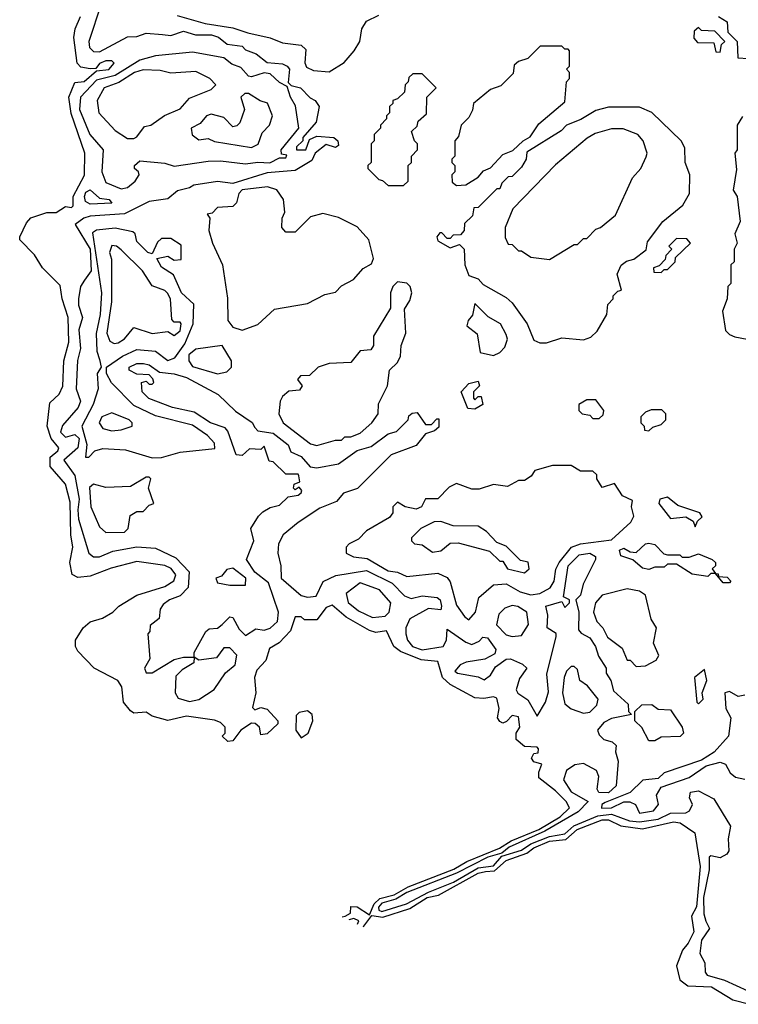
# Model space of a CAD drawing. Extents: x 2737310 to 2869991, y 870230 to 1012730.
# Tile 198 of 256: x 2774048 to 2776364, y 922221 to 925395. Entities that reach past the tile are written whole.
import ezdxf

# ---------------------------------------------------------------- set-up
doc = ezdxf.new("R2010")
doc.units = 0

msp = doc.modelspace()

# ---------------------------------------------------------------- linework, layer by layer
at = {"layer": '0CON02XD'}
for points in [[(2774310, 925445), (2774270, 925325), (2774272.5, 925305), (2774285, 925292.5), (2774305, 925291.2), (2774395, 925340), (2774425, 925341.2), (2774455, 925351.2), (2774507.5, 925347.5), (2774535, 925343.8), (2774575, 925357.5), (2774613.9, 925346.1), (2774665.7, 925345.7), (2774688.3, 925338.3), (2774716.1, 925316.1), (2774765, 925310), (2774775, 925297.5), (2774810, 925285), (2774845, 925257.5), (2774895, 925252.5), (2774910, 925245), (2774917.5, 925235), (2774912.5, 925192.5), (2774922.5, 925182.5), (2774952.5, 925175), (2774983.6, 925143.6), (2775000, 925135), (2775012.5, 925115), (2775003.3, 925065), (2774960, 925015), (2774960, 925005), (2774940, 924985), (2774940, 924975), (2774970, 924975), (2774981.7, 925008.3), (2775005, 925020), (2775060, 925015), (2775072.5, 925005), (2775075, 924990), (2775065, 924983.3), (2775035, 924992.5), (2775000, 924965), (2774989.3, 924940.7), (2774935, 924908.8), (2774845, 924901.2), (2774735, 924867.1), (2774685, 924873.1), (2774608.3, 924861.7), (2774595, 924852.5), (2774556.4, 924843.6), (2774525, 924817.5), (2774465, 924808.6), (2774385, 924769.2), (2774275, 924762), (2774254.3, 924755.7), (2774226.7, 924735), (2774274.4, 924655), (2774277.8, 924585), (2774256, 924555), (2774243.3, 924535), (2774236.7, 924495), (2774236.7, 924475), (2774250, 924435), (2774238, 924395), (2774244, 924335), (2774234.1, 924295.9), (2774230, 924205), (2774243.3, 924165), (2774236.2, 924145), (2774185, 924086.7), (2774178.8, 924065), (2774195, 924048.8), (2774225, 924057.5), (2774238.9, 924045), (2774235.4, 924014.6), (2774190, 923975), (2774225.7, 923925.7), (2774239.7, 923849.7), (2774234.4, 923815), (2774237.5, 923785), (2774270, 923675), (2774285, 923663.3), (2774305, 923663.8), (2774347.7, 923682.3), (2774425, 923696), (2774485, 923692), (2774550.5, 923660.5), (2774593.8, 923615), (2774590, 923565), (2774565, 923537.5), (2774530, 923525), (2774510, 923510), (2774500, 923495), (2774497.5, 923465), (2774468.3, 923441.7), (2774467, 923423), (2774460, 923415), (2774467.5, 923335), (2774450, 923305), (2774455, 923290), (2774475, 923290), (2774545, 923332.5), (2774575, 923340), (2774610, 923340), (2774610, 923355), (2774647, 923423), (2774658.3, 923431.7), (2774685, 923433.3), (2774700, 923445), (2774725, 923470), (2774735, 923467.5), (2774755, 923430), (2774775, 923410), (2774808.3, 923431.7), (2774835, 923427.5), (2774855, 923433.3), (2774878.8, 923455), (2774881.2, 923485), (2774849.5, 923579.5), (2774805, 923613.8), (2774778.8, 923655), (2774802.5, 923715), (2774792.5, 923755), (2774816.7, 923795), (2774831.7, 923808.3), (2774855, 923822.5), (2774885, 923830), (2774913.3, 923856.7), (2774945, 923862.5), (2774955, 923870), (2774957, 923877), (2774948.3, 923888.3), (2774935, 923880), (2774930, 923885), (2774931.7, 923898.3), (2774950, 923905), (2774947.5, 923925), (2774945, 923930), (2774905, 923930), (2774865, 923970), (2774851.7, 923971.7), (2774835, 924020), (2774825, 924010), (2774788.3, 924011.7), (2774765, 923990), (2774745, 923992.5), (2774718.8, 924068.8), (2774709.3, 924079.3), (2774662.5, 924095), (2774609.5, 924129.5), (2774540, 924145), (2774463.9, 924173.9), (2774442.5, 924195), (2774440, 924225), (2774455, 924230), (2774465, 924220), (2774475, 924220), (2774480, 924225), (2774477, 924237), (2774465, 924250), (2774425, 924252.5), (2774400, 924265), (2774400, 924275), (2774425, 924286.7), (2774446.4, 924286.4), (2774465, 924282.5), (2774498.3, 924258.3), (2774545, 924253.3), (2774585, 924241.2), (2774687.3, 924187.3), (2774743.6, 924133.6), (2774796.7, 924096.7), (2774805, 924080), (2774815, 924070), (2774865, 924062.5), (2774912.5, 924025), (2774921.7, 924001.7), (2774955, 923986.7), (2774983.9, 923953.9), (2775005, 923950), (2775075, 923963.3), (2775135, 924006.2), (2775180.7, 924019.3), (2775235, 924060), (2775262.5, 924067.5), (2775300, 924105), (2775301.7, 924118.3), (2775313, 924127), (2775328.3, 924128.3), (2775355, 924090), (2775375, 924090), (2775391.7, 924108.3), (2775398.3, 924108.3), (2775398.3, 924081.7), (2775385, 924070), (2775355, 924060), (2775325, 924022.5), (2775245, 923992.5), (2775136.4, 923883.6), (2775091.7, 923868.3), (2775068.3, 923841.7), (2775015, 923820), (2774945, 923773.8), (2774896.2, 923735), (2774882, 923705), (2774879.2, 923675), (2774889.2, 923635), (2774890, 923595), (2774955, 923539.2), (2774975, 923534), (2775003.6, 923536.4), (2775026.1, 923583.9), (2775066.1, 923603.9), (2775165, 923620), (2775248.3, 923578.3), (2775288.3, 923538.3), (2775309.3, 923529.3), (2775345, 923537.5), (2775393, 923533), (2775402.5, 923525), (2775407.5, 923505), (2775405, 923492.5), (2775365, 923496.7), (2775305, 923463.3), (2775292.5, 923435), (2775292, 923415), (2775298, 923395), (2775313.8, 923375), (2775345, 923364.2), (2775412.5, 923375), (2775423.3, 923395), (2775425, 923430), (2775485, 923388.8), (2775505, 923381.2), (2775528.3, 923391.7), (2775540, 923405), (2775555, 923402.5), (2775582.5, 923365), (2775579.3, 923350.7), (2775546.4, 923333.6), (2775486.1, 923323.9), (2775467.5, 923315), (2775450, 923295), (2775458.3, 923288.3), (2775525, 923276.7), (2775545, 923267.5), (2775565, 923282.5), (2775580.7, 923309.3), (2775615, 923333.3), (2775630, 923335), (2775667.7, 923317.7), (2775682.5, 923305), (2775658.3, 923271.7), (2775647.5, 923235), (2775653.6, 923223.6), (2775685, 923202.5), (2775715, 923150), (2775742.5, 923195), (2775751.7, 923228.3), (2775746.7, 923285), (2775777, 923407), (2775776.7, 923416.7), (2775747.5, 923435), (2775750, 923475), (2775743.3, 923505), (2775795, 923520), (2775805, 923500), (2775820, 923515), (2775820, 923525), (2775800, 923535), (2775815.7, 923634.3), (2775850.3, 923669.7), (2775885.7, 923675.7), (2775903.3, 923665), (2775903.8, 923655), (2775863.3, 923575), (2775855, 923540), (2775840, 923525), (2775850, 923485), (2775848.3, 923428.3), (2775857, 923417), (2775885, 923402.5), (2775903.3, 923375), (2775913, 923343), (2775937.5, 923305), (2775938.3, 923288.3), (2775952.5, 923265), (2775961.7, 923231.7), (2776008.3, 923188.3), (2776010, 923165), (2776020, 923155), (2775955, 923142.5), (2775930.7, 923129.3), (2775910, 923105), (2775915, 923090), (2775930, 923075), (2775956.7, 923066.7), (2775970, 923055), (2775967.5, 923035), (2775976.7, 923005), (2775970, 922925), (2775945, 922902.5), (2775913.8, 922903.8), (2775908.8, 922915), (2775913.8, 922955), (2775906.2, 922975), (2775865, 922997.5), (2775837.3, 922992.7), (2775810, 922975), (2775800, 922945), (2775825, 922906.2), (2775880, 922875), (2775847.9, 922842.1), (2775740.4, 922779.6), (2775625, 922727.3), (2775601.4, 922708.6), (2775556, 922695), (2775455.7, 922644.3), (2775295, 922581.5)], [(2775086.8, 922503.3), (2775096.2, 922505), (2775114, 922515), (2775115, 922536.7), (2775135.6, 922535.6), (2775175, 922510), (2775190, 922545), (2775208.2, 922561.8), (2775255, 922573.9), (2775299.7, 922600.3), (2775447.3, 922657.3), (2775488.9, 922681.1), (2775594.2, 922725), (2775631.9, 922748.1), (2775720.8, 922785), (2775789.2, 922825), (2775820, 922855), (2775808.8, 922875), (2775775, 922908.8), (2775721.2, 922951.2), (2775720.7, 922969.3), (2775730, 922995), (2775705, 923002.5), (2775697.5, 923015), (2775705, 923030), (2775718.3, 923031.7), (2775720, 923045), (2775715, 923050), (2775675, 923052.5), (2775647.5, 923075), (2775647.5, 923095), (2775660, 923115), (2775655, 923147.5), (2775635, 923152.5), (2775616.7, 923133.3), (2775605, 923127.5), (2775595, 923132.5), (2775587.5, 923145), (2775592.5, 923175), (2775585, 923207.5), (2775575, 923212.5), (2775543.6, 923206.4), (2775515, 923208.8), (2775435, 923252), (2775410, 923275), (2775395, 923326.7), (2775341.4, 923331.4), (2775275, 923358.8), (2775253.3, 923375), (2775230, 923425), (2775195, 923420), (2775175, 923426.2), (2775099.5, 923469.5), (2775055, 923507.5), (2775035, 923500), (2775005, 923460), (2774965, 923460), (2774955, 923470), (2774935, 923470), (2774920, 923425), (2774883.9, 923386.1), (2774852.3, 923367.7), (2774840.7, 923329.3), (2774812, 923298), (2774803.8, 923275), (2774808.8, 923225), (2774798.3, 923178.3), (2774805, 923170), (2774825, 923177.5), (2774845, 923172.5), (2774880, 923135), (2774880, 923125), (2774845, 923092.5), (2774825, 923090), (2774820, 923115), (2774806.7, 923126.7), (2774795, 923127.5), (2774760, 923105), (2774735, 923070), (2774718.3, 923068.3), (2774700, 923085), (2774710, 923095), (2774710, 923115), (2774695, 923130), (2774675, 923137.5), (2774585, 923150), (2774525, 923136.2), (2774475, 923150), (2774455, 923162.5), (2774415, 923160), (2774405, 923166.7), (2774382.5, 923195), (2774376.7, 923245), (2774363.3, 923265), (2774287.5, 923305), (2774235, 923360), (2774227.5, 923375), (2774227.5, 923395), (2774252.5, 923435), (2774275, 923453.8), (2774313.9, 923466.1), (2774347.5, 923485), (2774367.5, 923505), (2774425, 923540), (2774515, 923568), (2774543.9, 923586.1), (2774551.2, 923605), (2774535.6, 923625.6), (2774515, 923635.8), (2774425, 923648.8), (2774342.7, 923627.3), (2774275, 923601.2), (2774235, 923596.7), (2774217, 923607), (2774208.8, 923645), (2774218.8, 923695), (2774212, 923735), (2774209.7, 923839.7), (2774195, 923897.5), (2774145.7, 923955), (2774145.6, 923984.4), (2774170, 924005), (2774173.3, 924015), (2774149.2, 924045), (2774136.2, 924085), (2774145, 924160), (2774175, 924187.5), (2774186.1, 924213.9), (2774190, 924295), (2774206, 924355), (2774204, 924435), (2774184, 924495), (2774178, 924538), (2774121.2, 924595), (2774095, 924637.5), (2774047.5, 924685), (2774047.5, 924695), (2774069.3, 924740.7), (2774083.9, 924756.1), (2774135, 924773.3), (2774165, 924773.3), (2774195, 924792.5), (2774215, 924790), (2774220, 924795), (2774220, 924825), (2774256.4, 924893.6), (2774257.5, 924965), (2774213, 925093), (2774205.8, 925145), (2774225, 925192.5), (2774255, 925196), (2774295, 925230), (2774335, 925234.3), (2774352.5, 925255), (2774345, 925262.5), (2774325, 925262), (2774305, 925253.3), (2774292.5, 925237.5), (2774275, 925236.2), (2774245, 925242), (2774232.5, 925255), (2774222.1, 925337.9), (2774226, 925365), (2774243.8, 925405)], [(2774555, 925408.8), (2774645, 925382.5), (2774735, 925368.8), (2774782.7, 925352.7), (2774855, 925336.2), (2774895, 925320), (2774955, 925312.5), (2774969.3, 925299.3), (2774966.1, 925256.1), (2774972.3, 925242.3), (2774995, 925231.2), (2775045, 925226.7), (2775093, 925257), (2775125.6, 925294.4), (2775143.8, 925325), (2775150, 925365), (2775165, 925390), (2775205, 925410)], [(2776300, 925405), (2776328.3, 925388.3), (2776330, 925355), (2776360, 925325), (2776361.7, 925271.7), (2776395, 925270)], [(2776305, 925290), (2776310, 925315), (2776320, 925325), (2776288.3, 925358.3), (2776245, 925360), (2776235, 925370), (2776221.7, 925358.3), (2776220, 925335), (2776231.7, 925321.7), (2776285, 925320), (2776291.7, 925291.7), (2776305, 925290)], [(2775455, 924860), (2775485, 924862.5), (2775525, 924887.5), (2775542.5, 924907.5), (2775565, 924917.5), (2775605, 924960), (2775637, 924973), (2775670, 925005), (2775692.5, 925017.5), (2775720.5, 925059.5), (2775805, 925130), (2775810, 925195), (2775820, 925205), (2775820, 925225), (2775810, 925235), (2775820, 925245), (2775820, 925295), (2775815, 925300), (2775805, 925300), (2775795, 925310), (2775725, 925310), (2775685, 925270), (2775655, 925260), (2775641.7, 925248.3), (2775638.3, 925221.7), (2775598.3, 925181.7), (2775565, 925170), (2775510, 925125), (2775506.7, 925103.3), (2775495, 925080), (2775470, 925055), (2775461.7, 925018.3), (2775450, 925005), (2775450, 924955), (2775440, 924945), (2775440, 924935), (2775450, 924925), (2775450, 924905), (2775440, 924895), (2775441.7, 924871.7), (2775455, 924860)], [(2774375, 924850), (2774395, 924853.8), (2774420, 924875), (2774432.5, 924895), (2774430, 924905), (2774417.5, 924915), (2774417.5, 924925), (2774435, 924940), (2774515, 924932.5), (2774545, 924923.3), (2774655, 924938.8), (2774695, 924940), (2774775, 924930), (2774815, 924936), (2774853.6, 924933.6), (2774885, 924950), (2774905, 924950), (2774908.3, 924958.3), (2774891.7, 924961.7), (2774890, 924975), (2774947.5, 925045), (2774937, 925117), (2774920, 925145), (2774910, 925180), (2774885, 925192.5), (2774855, 925220), (2774835, 925223.3), (2774795, 925211.2), (2774785, 925213.3), (2774760.7, 925240.7), (2774731.7, 925251.7), (2774705, 925272.5), (2774605, 925290), (2774485, 925278), (2774435, 925264.3), (2774355, 925215.6), (2774295, 925200), (2774244, 925145), (2774240, 925105), (2774274, 925025), (2774316.7, 924975), (2774312.5, 924905), (2774325, 924870), (2774375, 924850)], [(2774415, 925012.5), (2774425, 925017.5), (2774449.3, 925050.7), (2774470, 925055), (2774513.9, 925086.1), (2774565, 925107.5), (2774595, 925142.5), (2774665, 925170), (2774680, 925185), (2774660, 925205), (2774615, 925227.5), (2774535, 925222.5), (2774500.7, 925230.7), (2774445, 925233.3), (2774417.5, 925225), (2774367, 925193), (2774320, 925175), (2774297.5, 925135), (2774302.5, 925095), (2774355, 925037.5), (2774395, 925012.5), (2774415, 925012.5)], [(2775285, 924860), (2775300, 924875), (2775300, 924925), (2775310, 924935), (2775310, 924955), (2775330, 924975), (2775330, 924995), (2775320, 925005), (2775310, 925035), (2775328.3, 925051.7), (2775331.7, 925068.3), (2775358.3, 925091.7), (2775360, 925145), (2775390, 925175), (2775345, 925220), (2775315, 925220), (2775301.7, 925208.3), (2775300, 925195), (2775290, 925185), (2775288.3, 925161.7), (2775265, 925140), (2775250, 925135), (2775250, 925125), (2775240, 925115), (2775240, 925095), (2775230, 925085), (2775230, 925075), (2775210, 925055), (2775210, 925045), (2775190, 925025), (2775190, 925005), (2775180, 924995), (2775180, 924935), (2775170, 924925), (2775170, 924915), (2775205, 924880), (2775217, 924877), (2775235, 924860), (2775285, 924860)], [(2774795, 924983.3), (2774816.1, 924993.9), (2774829.3, 925030.7), (2774852.5, 925055), (2774862.5, 925085), (2774846.4, 925126.4), (2774823, 925133), (2774785, 925157.5), (2774773.3, 925156.7), (2774760, 925145), (2774772.5, 925105), (2774757, 925063), (2774747, 925053), (2774735, 925050), (2774705, 925080), (2774665, 925090), (2774650, 925085), (2774629.3, 925060.7), (2774600, 925045), (2774603.9, 925023.9), (2774625, 925007.5), (2774655, 925012.5), (2774675, 925002.5), (2774795, 924983.3)], [(2775745, 924353.3), (2775795, 924370), (2775865, 924363.3), (2775888.3, 924371.7), (2775909.3, 924390.7), (2775940, 924445), (2775943, 924477), (2775960, 924495), (2775960, 924505), (2775975, 924520), (2775987, 924523), (2775973.3, 924575), (2775986.4, 924603.6), (2776003, 924617), (2776027, 924623), (2776066.7, 924653.3), (2776071.2, 924678.8), (2776120, 924745), (2776185, 924797.5), (2776206.7, 924835), (2776207.5, 924895), (2776192.5, 924935), (2776191.7, 924981.7), (2776180, 925005), (2776085, 925096.2), (2776045, 925112.5), (2775945, 925112.5), (2775905, 925102.5), (2775856.7, 925073.3), (2775810, 925055), (2775793, 925037), (2775681.7, 924968.3), (2775680, 924945), (2775665, 924920), (2775635, 924890), (2775621.7, 924888.3), (2775601.7, 924868.3), (2775595, 924850), (2775585, 924850), (2775525, 924790), (2775511.7, 924788.3), (2775507, 924763), (2775481.7, 924738.3), (2775480, 924715), (2775468.3, 924701.7), (2775445, 924700), (2775435, 924690), (2775425, 924690), (2775408.3, 924708.3), (2775401.7, 924708.3), (2775392.5, 924695), (2775395, 924682.5), (2775435, 924660), (2775465, 924670), (2775480, 924655), (2775482.5, 924605), (2775495, 924570), (2775525, 924560), (2775541.7, 924541.7), (2775615, 924500), (2775635, 924482.5), (2775683.3, 924415), (2775705, 924362.5), (2775723.6, 924353.6), (2775745, 924353.3)], [(2776377, 925083), (2776360, 925055), (2776360, 924975), (2776352.5, 924965), (2776358, 924912), (2776347.5, 924845), (2776360, 924825), (2776370, 924745), (2776352.5, 924705), (2776360, 924675), (2776350, 924655), (2776350, 924615), (2776340, 924605), (2776340, 924545), (2776330, 924535), (2776327.5, 924495), (2776312.5, 924455), (2776323, 924393), (2776335, 924380), (2776353, 924373), (2776437, 924357)], [(2775755, 924622.5), (2775835, 924670), (2775845, 924670), (2775865, 924690), (2775875, 924690), (2775905, 924720), (2775920, 924725), (2775967.5, 924765), (2776022.5, 924885), (2776050, 924915), (2776067, 924953), (2776070, 924965), (2776057.5, 925005), (2776040, 925025), (2775993, 925043), (2775955, 925043.3), (2775902.3, 925027.7), (2775876.4, 925013.6), (2775775, 924927.5), (2775637.5, 924785), (2775612.5, 924725), (2775612.5, 924692.5), (2775621.7, 924671.7), (2775635, 924670), (2775655, 924650), (2775665, 924650), (2775695, 924630), (2775755, 924622.5)], [(2774275, 924800), (2774259.3, 924809.3), (2774256.7, 924825), (2774261.2, 924838.8), (2774275, 924846.7), (2774305, 924820), (2774335.9, 924815.9), (2774345, 924803.3), (2774275, 924800)], [(2774765, 924393.8), (2774815, 924412.5), (2774868.3, 924461.7), (2774975, 924480), (2775030.5, 924509.5), (2775065, 924516.7), (2775085, 924536.7), (2775123, 924557), (2775155, 924592.5), (2775181.7, 924608.3), (2775187.5, 924625), (2775172.5, 924685), (2775135, 924727.5), (2775075, 924757.5), (2775025, 924770), (2774985, 924760), (2774935, 924710), (2774905, 924710), (2774892.5, 924725), (2774893.3, 924755), (2774902.5, 924775), (2774897.5, 924815), (2774876.4, 924846.4), (2774846.1, 924856.1), (2774765, 924846.2), (2774753.3, 924835), (2774746.7, 924805), (2774735, 924792.5), (2774685, 924790), (2774668.3, 924771.7), (2774651.7, 924768.3), (2774660, 924755), (2774657.5, 924715), (2774668.8, 924675), (2774701.2, 924605), (2774717, 924497), (2774718, 924425), (2774734.2, 924404.2), (2774765, 924393.8)], [(2774475, 923982.5), (2774505, 923983.8), (2774565, 924001.2), (2774677, 924013), (2774675, 924030), (2774652.5, 924055), (2774605, 924088), (2774485, 924118), (2774415, 924151.2), (2774343.9, 924223.9), (2774327.5, 924255), (2774327.5, 924275), (2774379.1, 924310.9), (2774425, 924332), (2774485, 924326.7), (2774525, 924296.7), (2774547.5, 924305), (2774579.7, 924350.3), (2774606.9, 924415), (2774608.3, 924478.3), (2774568.8, 924515), (2774543, 924573), (2774505, 924597.5), (2774490, 924625), (2774525, 924632.5), (2774545, 924620), (2774568.3, 924621.7), (2774568.3, 924668.3), (2774535, 924690), (2774505, 924690), (2774491.7, 924678.3), (2774475, 924640), (2774460, 924645), (2774425, 924680), (2774420, 924705), (2774411.7, 924711.7), (2774355, 924723.3), (2774295, 924716.7), (2774281.7, 924708.3), (2774311.2, 924515), (2774307.1, 924445), (2774293.9, 924383.9), (2774296.4, 924326.4), (2774305, 924300), (2774310, 924275), (2774297.5, 924255), (2774300, 924205), (2774284.2, 924155), (2774248, 924085), (2774264.1, 924025.9), (2774260, 923985), (2774270, 923985), (2774290, 924005), (2774315, 924013.3), (2774388.3, 924008.3), (2774475, 923982.5)], [(2776115, 924580), (2776125, 924590), (2776135, 924590), (2776160, 924615), (2776161.7, 924628.3), (2776210, 924675), (2776198.3, 924688.3), (2776165, 924690), (2776140, 924665), (2776150, 924655), (2776130, 924635), (2776128.3, 924621.7), (2776108.3, 924601.7), (2776090, 924595), (2776091.7, 924581.7), (2776115, 924580)], [(2774351.7, 924351.7), (2774365, 924353.8), (2774385, 924366.7), (2774415, 924402.5), (2774475, 924383.3), (2774525, 924390), (2774545, 924377.5), (2774565, 924392.5), (2774567.5, 924415), (2774565, 924420), (2774545, 924420), (2774538.3, 924428.3), (2774533.6, 924493.6), (2774525, 924512.5), (2774515, 924522.5), (2774475, 924537.5), (2774443.3, 924585), (2774375, 924653.3), (2774360, 924665), (2774345, 924666.7), (2774336.7, 924645), (2774343.6, 924623.6), (2774342.9, 924485), (2774328, 924385), (2774338.3, 924358.3), (2774351.7, 924351.7)], [(2775005, 924022.5), (2775065, 924040), (2775085, 924040), (2775095, 924050), (2775115, 924050), (2775145, 924062.5), (2775182.5, 924095), (2775202.5, 924125), (2775203.6, 924156.4), (2775232.5, 924215), (2775240, 924265), (2775265, 924290), (2775275, 924310), (2775277.5, 924345), (2775292.5, 924385), (2775288.3, 924461.7), (2775305, 924490), (2775311.2, 924515), (2775306.2, 924535), (2775295, 924546.2), (2775265, 924550), (2775250, 924535), (2775242.5, 924515), (2775242.5, 924465), (2775187.5, 924375), (2775187.5, 924345), (2775179.3, 924330.7), (2775145, 924327.5), (2775115, 924290), (2775045, 924286.7), (2775010, 924275), (2774981.7, 924248.3), (2774953, 924247), (2774942.5, 924235), (2774957.5, 924215), (2774949.3, 924200.7), (2774915, 924197.5), (2774895, 924180), (2774887.5, 924165), (2774883.3, 924125), (2774896.7, 924095), (2774985, 924027.5), (2775005, 924022.5)], [(2775575, 924312.5), (2775595, 924322.5), (2775610.7, 924339.3), (2775620, 924365), (2775615, 924380), (2775597.5, 924415), (2775557, 924437), (2775515, 924480), (2775507, 924443), (2775492.5, 924425), (2775488.3, 924408.3), (2775522.5, 924382.5), (2775531.7, 924321.7), (2775575, 924312.5)], [(2774685, 924253.3), (2774715, 924260), (2774730, 924275), (2774730, 924295), (2774700, 924345), (2774615, 924332.5), (2774592.5, 924315), (2774592.5, 924295), (2774605, 924277.5), (2774685, 924253.3)], [(2775515, 924140), (2775491.7, 924141.7), (2775470, 924195), (2775495, 924222.5), (2775525, 924230), (2775530, 924215), (2775510, 924195), (2775510, 924175), (2775515, 924170), (2775525, 924180), (2775535, 924180), (2775540, 924155), (2775515, 924140)], [(2775915, 924110), (2775928.3, 924121.7), (2775930, 924135), (2775905, 924170), (2775875, 924170), (2775850, 924155), (2775850, 924135), (2775860, 924125), (2775885, 924120), (2775895, 924110), (2775915, 924110)], [(2776075, 924070), (2776088.3, 924081.7), (2776115, 924090), (2776130, 924105), (2776130, 924125), (2776117, 924137), (2776083, 924137), (2776065, 924130), (2776050, 924115), (2776050, 924095), (2776060, 924085), (2776061.7, 924071.7), (2776075, 924070)], [(2774345, 924070), (2774375, 924072.5), (2774410, 924085), (2774410, 924095), (2774400, 924105), (2774345, 924127.5), (2774312.5, 924115), (2774303.3, 924095), (2774315, 924077.5), (2774345, 924070)], [(2775495, 923460), (2775516.2, 923485), (2775527.7, 923532.3), (2775575, 923573.8), (2775615, 923576), (2775660.5, 923550.5), (2775695, 923541.2), (2775724.1, 923545.9), (2775756.8, 923563.2), (2775770, 923585), (2775775.9, 923624.1), (2775786, 923645), (2775825.7, 923694.3), (2775855, 923705.8), (2775955, 923718.8), (2776017.5, 923775), (2776026.7, 923795), (2776020, 923825), (2776022.5, 923845), (2775990.7, 923860.7), (2775965, 923900), (2775925, 923887.5), (2775907.5, 923915), (2775907.5, 923927.5), (2775895, 923940), (2775855, 923940), (2775825, 923957.5), (2775765, 923957.5), (2775708.3, 923941.7), (2775696.4, 923923.6), (2775675, 923910), (2775655, 923910), (2775619.3, 923890.7), (2775575, 923896.7), (2775528.3, 923881.7), (2775505, 923881.2), (2775455, 923900), (2775431.7, 923888.3), (2775395, 923850), (2775355, 923850), (2775342.5, 923825), (2775325, 923816.7), (2775290, 923825), (2775265, 923840), (2775250, 923825), (2775250, 923805), (2775239.3, 923790.7), (2775165, 923747.5), (2775139.3, 923720.7), (2775110, 923705), (2775100, 923695), (2775100, 923675), (2775123.6, 923663.6), (2775167.7, 923657.7), (2775235, 923618.8), (2775265, 923613.8), (2775295, 923600), (2775395, 923611.2), (2775425, 923596.7), (2775435, 923582.5), (2775455, 923507.5), (2775480.7, 923470.7), (2775495, 923460)], [(2774325, 923742.5), (2774385, 923743.3), (2774397.5, 923755), (2774403.6, 923796.4), (2774425, 923810), (2774445, 923810), (2774465, 923830), (2774480, 923835), (2774462.5, 923885), (2774470, 923915), (2774465, 923920), (2774455, 923920), (2774405, 923890), (2774325, 923887.5), (2774285, 923897.5), (2774273, 923887), (2774276.7, 923825), (2774305, 923760), (2774325, 923742.5)], [(2776225, 923760), (2776231.7, 923778.3), (2776247, 923793), (2776240, 923805), (2776169.3, 923829.3), (2776135, 923856), (2776110.7, 923849.3), (2776107.5, 923835), (2776145, 923787.5), (2776195, 923792.5), (2776218.3, 923778.3), (2776225, 923760)], [(2775675, 923612.5), (2775690, 923625), (2775686.4, 923646.4), (2775661.7, 923651.7), (2775615, 923697.5), (2775585, 923710), (2775552.5, 923745), (2775525, 923762.5), (2775445, 923763.3), (2775405, 923777.5), (2775383.6, 923776.4), (2775340, 923755), (2775310, 923725), (2775310, 923715), (2775320, 923705), (2775345, 923702.5), (2775378.3, 923678.3), (2775405, 923682.5), (2775435, 923707.5), (2775461.2, 923708.8), (2775561.7, 923681.7), (2775595, 923650), (2775605, 923650), (2775620, 923625), (2775675, 923612.5)], [(2776335, 923580), (2776315, 923580), (2776290, 923610), (2776275, 923610), (2776265, 923600), (2776215, 923607.5), (2776165, 923640), (2776135, 923640), (2776125, 923630), (2776095, 923630), (2776075, 923622.5), (2776055, 923627.5), (2776023.6, 923653.6), (2775985, 923666.7), (2775981.2, 923685), (2775995, 923691.2), (2776015, 923680), (2776035, 923677.5), (2776064.2, 923705.8), (2776075, 923708), (2776095, 923703.3), (2776123.6, 923673.6), (2776135, 923670), (2776175, 923670), (2776183, 923663), (2776205, 923662.5), (2776235, 923673.3), (2776280, 923655), (2776290, 923645), (2776290, 923635), (2776280, 923625), (2776290, 923610), (2776298.3, 923608.3), (2776300, 923600), (2776328.3, 923598.3), (2776340, 923585), (2776335, 923580)], [(2774775, 923572.5), (2774776.2, 923595), (2774735, 923626.7), (2774715, 923622.5), (2774698.3, 923601.7), (2774680, 923595), (2774685, 923580), (2774725, 923572.5), (2774775, 923572.5)], [(2775185, 923467.5), (2775225, 923472.5), (2775238, 923485), (2775243.8, 923515), (2775207.5, 923557.5), (2775145, 923580), (2775100, 923545), (2775105.9, 923515.9), (2775139.1, 923489.1), (2775185, 923467.5)], [(2776035, 923310), (2776065, 923312.5), (2776099.3, 923330.7), (2776107.5, 923345), (2776090, 923385), (2776100, 923435), (2776083, 923463), (2776065, 923540), (2776045, 923552.5), (2776005, 923560), (2775925, 923540), (2775903.3, 923515), (2775897.5, 923485), (2775907.5, 923455), (2775927.5, 923435), (2775942.5, 923405), (2775989.3, 923369.3), (2776005, 923330), (2776015, 923330), (2776035, 923310)], [(2775635, 923406.7), (2775665, 923410), (2775687.5, 923445), (2775682.5, 923485), (2775653, 923503), (2775635, 923506.2), (2775611.7, 923498.3), (2775591.7, 923478.3), (2775583.9, 923443.9), (2775615, 923412.5), (2775635, 923406.7)], [(2774595, 923196.7), (2774625, 923203.8), (2774673.9, 923236.1), (2774710.7, 923289.3), (2774742.5, 923315), (2774747, 923347), (2774725, 923370), (2774705, 923370), (2774681.7, 923338.3), (2774625, 923330), (2774610, 923340), (2774608.3, 923321.7), (2774570.7, 923299.3), (2774551.2, 923278.8), (2774548.8, 923225), (2774558.3, 923208.3), (2774595, 923196.7)], [(2775865, 923160), (2775885, 923163.3), (2775907.5, 923185), (2775912.5, 923205), (2775878, 923248), (2775853.3, 923265), (2775845, 923300), (2775835, 923310), (2775825, 923310), (2775810, 923295), (2775802.5, 923275), (2775796.7, 923225), (2775805, 923190), (2775825, 923173.3), (2775846.1, 923166.1), (2775865, 923160)], [(2776235, 923190), (2776250, 923205), (2776247.5, 923225), (2776262.5, 923265), (2776255, 923300), (2776222.5, 923275), (2776230, 923195), (2776235, 923190)], [(2776385, 923217.5), (2776363.6, 923213.6), (2776335, 923230), (2776320, 923225), (2776323.3, 923175), (2776340, 923145), (2776332.5, 923085), (2776285.6, 923034.4), (2776245, 923008), (2776125, 922967.5), (2776105, 922948.8), (2776056.1, 922943.9), (2776015, 922903.8), (2775935, 922872), (2775924.2, 922865), (2775922.9, 922852.9), (2775955.5, 922854.5), (2775995, 922873.8), (2776013.6, 922873.6), (2776032.5, 922865), (2776045, 922837.5), (2776090, 922845), (2776106.7, 922865), (2776100, 922895), (2776115, 922921.2), (2776205, 922952), (2776260.3, 922989.7), (2776305, 923001.2), (2776322.5, 922995), (2776337, 922967), (2776355, 922953.3), (2776385, 922946.7)], [(2776095, 923070), (2776075, 923070), (2776053, 923113), (2776030, 923135), (2776030, 923165), (2776053, 923187), (2776085, 923187.5), (2776105, 923172.5), (2776145, 923170), (2776183.3, 923115), (2776186.7, 923095), (2776176.1, 923083.9), (2776115, 923082.5), (2776095, 923070)], [(2774955, 923080), (2774977.5, 923095), (2774992.5, 923135), (2774990, 923155), (2774975, 923167.5), (2774948.3, 923161.7), (2774938.3, 923151.7), (2774937.5, 923105), (2774955, 923080)], [(2775295, 922581.5), (2775259.4, 922560.6), (2775215, 922547.3), (2775204.5, 922534.5), (2775204.6, 922524.6), (2775215, 922520), (2775293.8, 922545), (2775365, 922582.9), (2775445.3, 922614.7), (2775525, 922661.1), (2775575, 922667.8), (2775601.2, 922698.8), (2775665, 922717.8), (2775695, 922738.6), (2775755, 922762.3), (2775805, 922770.5), (2775833.5, 922796.5), (2775911.4, 922828.6), (2775955, 922834.5), (2776013, 922813), (2776045, 922809.1), (2776105, 922818.1), (2776145, 922837.5), (2776195, 922838.8), (2776206.7, 922845), (2776216.2, 922865), (2776206.4, 922886.4), (2776210, 922905), (2776235, 922908.8), (2776285, 922883.3), (2776338.8, 922795), (2776331.2, 922755), (2776333.6, 922716.4), (2776326.7, 922705), (2776305, 922693.3), (2776275, 922700), (2776270, 922695), (2776270, 922655), (2776251.1, 922565), (2776252.9, 922512.9), (2776259.5, 922489.5), (2776271.2, 922465), (2776245, 922427.5), (2776240, 922385), (2776256.2, 922355), (2776256.7, 922325), (2776263.3, 922315), (2776318.8, 922298.8), (2776394.2, 922264.2)], [(2775154.1, 922471.6), (2775156.6, 922473.4), (2775182.5, 922507.5), (2775217.7, 922502.3), (2775305, 922530), (2775360.8, 922565), (2775397.3, 922572.7), (2775525, 922643.6), (2775549.1, 922649.1), (2775578.4, 922651.6), (2775616, 922685), (2775682.1, 922707.9), (2775704.7, 922725.3), (2775755, 922746.9), (2775807.5, 922752.5), (2775844.2, 922785), (2775925, 922815.5), (2775945, 922815.6), (2775985, 922796.9), (2776055, 922787.1), (2776155, 922809.2), (2776176.6, 922806.6), (2776223.8, 922773.8), (2776240.6, 922665), (2776229.4, 922535), (2776213.3, 922505), (2776220, 922455), (2776202.3, 922417.7), (2776184.3, 922395.7), (2776164, 922345), (2776175, 922300), (2776200.7, 922280.7), (2776277, 922277), (2776346.1, 922236.1), (2776401.2, 922221.2)], [(2775136.3, 922480), (2775140.3, 922490.3), (2775125, 922497.9), (2775108, 922493.3)]]:
    msp.add_lwpolyline(points, dxfattribs=at)

doc.saveas('drawing.dxf')
